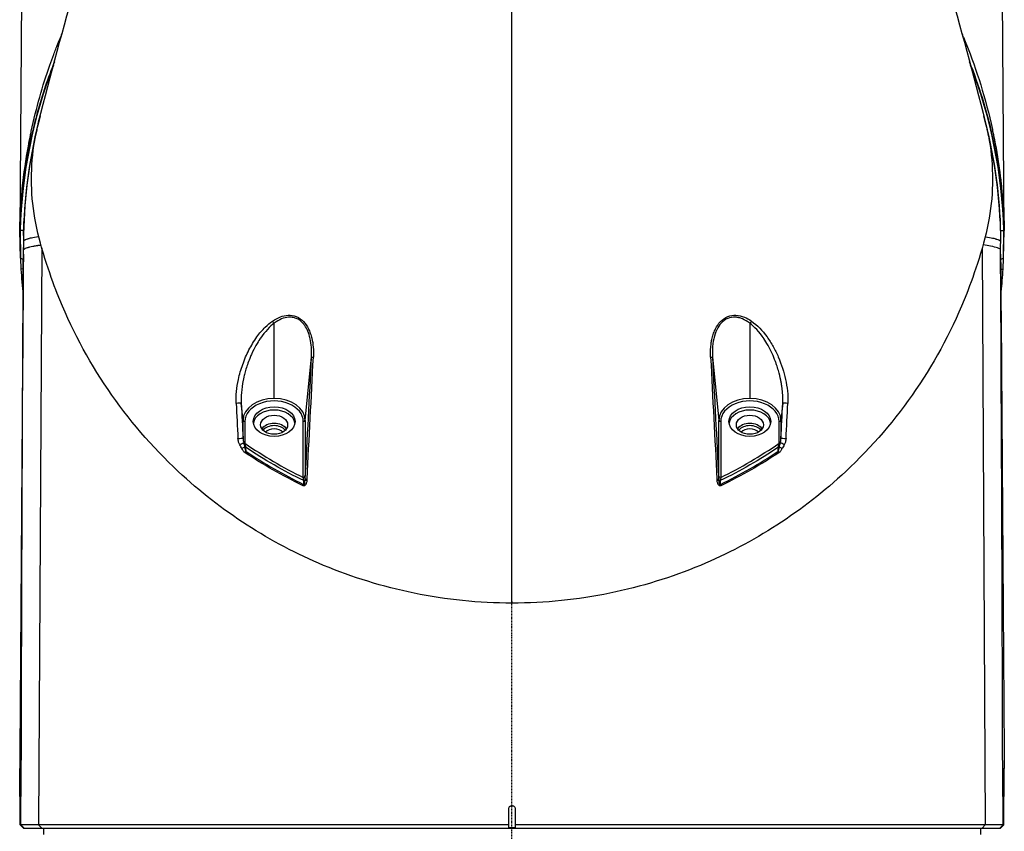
# Model space of a CAD drawing. Header units: millimetres. Extents: x 0 to 4378, y 0 to 2376.
# Tile 125 of 211: x 2221 to 2374, y 693 to 819. Entities that reach past the tile are written whole.
import ezdxf

# ---------------------------------------------------------------- set-up
doc = ezdxf.new("R2010")
doc.units = ezdxf.units.MM
doc.header["$LTSCALE"] = 0.2
doc.linetypes.add('CENTER2', pattern=[1.125, 0.75, -0.125, 0.125, -0.125])
doc.layers.add('02_Center Line', color=1, linetype='CENTER2')

# ---------------------------------------------------------------- blocks, each defined once
blk = doc.blocks.new('Blk$A25K1-2P24H')
for p, q in [((-76, 278.67), (-76.58, 199)), ((76.58, 199), (76, 278.67)), ((-76.5, 199), (-76.58, 199)), ((-76.45, 194.71), (-76.58, 199)), ((-76.5, 199), (-76.45, 194.71)), ((-75.99, 198.23), (-76, 199)), ((76, 199), (75.99, 198.23)), ((76.45, 194.71), (76.5, 199)), ((76.45, 194.71), (76.58, 199)), ((76.5, 199), (76.58, 199)), ((-76.01, 195.33), (-76, 196.38)), ((-76, 197.41), (-76, 197.32)), ((-73.14, 196.31), (-73.63, 106.5)), ((73.14, 196.3), (73.63, 106.5)), ((76, 197.29), (76, 197)), ((76.01, 195.33), (76.01, 196.38)), ((-76.45, 194.71), (-76.38, 193)), ((-76.02, 194.51), (-76.45, 194.71)), ((-76.45, 194.71), (-76.45, 194.71)), ((76.45, 194.71), (76.02, 194.51)), ((76.38, 193), (76.45, 194.71)), ((76.45, 194.71), (76.45, 194.71)), ((-76.03, 193.02), (-76.38, 193)), ((76.03, 193.01), (76.38, 193)), ((-36.01, 185.57), (-36.01, 185.57)), ((-35.32, 185.77), (-35.32, 185.77)), ((-35.2, 185.79), (-35.2, 185.79)), ((35.19, 185.46), (35.19, 185.46)), ((35.2, 185.79), (35.2, 185.79)), ((35.32, 185.77), (35.32, 185.77)), ((35.32, 185.43), (35.32, 185.43)), ((36.01, 185.58), (36.01, 185.57)), ((-37.49, 184.17), (-37.49, 184.17)), ((-37, 172.89), (-37, 184.57)), ((-36.93, 185.12), (-36.93, 185.12)), ((-36.71, 185.25), (-36.71, 185.25)), ((-36.71, 184.78), (-36.71, 184.78)), ((-36.01, 185.18), (-36.01, 185.18)), ((36.01, 185.18), (36.01, 185.17)), ((36.71, 185.25), (36.71, 185.25)), ((36.71, 184.78), (36.71, 184.78)), ((36.94, 185.12), (36.94, 185.12)), ((36.94, 184.62), (36.94, 184.62)), ((37, 184.57), (37, 172.89)), ((37.49, 184.17), (37.49, 184.17)), ((-41.25, 179.72), (-41.25, 179.72)), ((-41.12, 180), (-41.12, 180)), ((-40.87, 180.49), (-40.87, 180.49)), ((-40.16, 180.49), (-40.16, 180.49)), ((-32.16, 169.46), (-31.18, 179.32)), ((-31.16, 180), (-31.16, 180)), ((30.88, 180), (30.88, 180)), ((30.88, 179.89), (30.88, 179.89)), ((31.16, 180), (31.16, 180)), ((31.18, 179.32), (32.16, 169.46)), ((40.16, 180.49), (40.16, 180.49)), ((41.12, 180), (41.12, 180)), ((41.25, 179.72), (41.25, 179.72)), ((-73.25, 176.8), (-73.25, 176.8)), ((-73.25, 176.43), (-73.25, 176.43)), ((73.25, 176.8), (73.25, 176.8)), ((73.25, 176.43), (73.25, 176.43)), ((-73.26, 175.03), (-73.26, 175.03)), ((-41.85, 175.48), (-41.85, 175.48)), ((41.85, 175.48), (41.85, 175.48)), ((73.26, 175.03), (73.26, 175.03)), ((-41.84, 169.46), (-42.11, 172.13)), ((42.11, 172.13), (41.84, 169.46)), ((-41.84, 166.67), (-41.84, 169.46)), ((-41.54, 169.27), (-41.54, 165.89)), ((-32.46, 160.56), (-32.46, 169.27)), ((-32.16, 169.46), (-32.16, 160.76)), ((32.16, 160.76), (32.16, 169.46)), ((32.46, 169.27), (32.46, 160.56)), ((41.54, 165.89), (41.54, 169.27)), ((41.84, 169.46), (41.84, 166.67)), ((0, 141.02), (0, 141.15)), ((-76.45, 106.5), (-76.58, 115.3)), ((-76.5, 106.5), (-76.58, 115.26)), ((-76.38, 106.5), (-76.33, 115.3)), ((76.33, 115.3), (76.58, 115.3)), ((76.38, 106.5), (76.33, 115.3)), ((76.45, 106.5), (76.58, 115.3)), ((76.5, 106.5), (76.58, 115.26)), ((-0.5, 106.5), (-0.5, 109)), ((0.5, 109), (0.5, 106.5)), ((-76.45, 106.5), (-76.5, 106.5)), ((-76.38, 106.5), (-76.45, 106.5)), ((-76.45, 106.5), (-76.45, 106.5)), ((-76.45, 106.5), (-75.94, 106)), ((-75.88, 106), (-76.38, 106.5)), ((-76, 106), (-73.15, 106)), ((-73.15, 106), (-73.63, 106.5)), ((-73.15, 106), (76, 106)), ((-72.87, 106), (-72.89, 105)), ((-0.5, 106.04), (-0.5, 106.5)), ((0.5, 106.5), (0.5, 106.04)), ((72.87, 106), (72.89, 105)), ((73.15, 106), (73.63, 106.5)), ((75.88, 106), (76.38, 106.5)), ((75.94, 106), (76.45, 106.5)), ((76.45, 106.5), (76.38, 106.5)), ((76.45, 106.5), (76.45, 106.5)), ((76.5, 106.5), (76.45, 106.5))]:
    blk.add_line(p, q)
for centre, radius, start, end in [((0, 197), 76.53, 158.7556, 178.5025), ((0, 197), 76.53, 1.4975, 21.2444), ((0, 197), 76.03, 164.8467, 178.495), ((0, 197), 76.03, 1.505, 15.1533), ((0, 197), 73.5, 180.2072, 180.2075), ((0, 197), 73.5, 359.7893, 359.7895), ((-0.37, 196.71), 76.37, 359.8785, 0.2179), ((0, 197), 73.5, 185.3829, 185.3924), ((0, 197), 73.5, 354.6076, 354.6171)]:
    blk.add_arc(centre, radius, start, end)
for centre, major_axis, ratio, start_param, end_param in [((-17.35, 199.44), (-9.29, -66.11), 0.87591, 4.604653, 4.865418), ((16.83, 199.4), (9.47, -66.39), 0.879863, 1.414847, 1.416237), ((75.93, 197.18), (-0.02, 2.39), 0.030246, 4.202837, 4.36839), ((-37, 184.9), (0.286, -0.41), 0.444898, 4.400491, 5.2809), ((37, 184.9), (0.286, 0.41), 0.444898, 4.143878, 5.024287), ((-52.94, 286.6), (24.26, 576.06), 0.046332, 4.493396, 4.527011), ((-53.74, 286.17), (24, 573.85), 0.04834, 4.493299, 4.527069), ((-30.68, 179.29), (-0.499, 0.025), 0.02787, 0.049364, 1.121598), ((30.68, 179.29), (0.499, 0.025), 0.02787, 5.161587, 6.233821), ((53.74, 286.17), (24, -573.85), 0.04834, 4.897709, 4.931479), ((52.94, 286.6), (24.26, -576.06), 0.046332, 4.897767, 4.931382), ((-42.61, 172.1), (0.499, 0.024), 0.028383, 0.049365, 2.198085), ((1654.62, 281.15), (-35.27, 2102.96), 0.808443, 1.609113, 1.611712), ((-37, 169.46), (-4.84, 0), 0.707107, 4.712389, 6.283185), ((-37, 169.27), (4.54, 0), 0.707107, 0, 3.141593), ((-37, 169.46), (4.84, 0), 0.707107, 0, 1.570796), ((37, 169.46), (-4.84, 0), 0.707107, 4.712389, 6.283185), ((37, 169.27), (4.54, 0), 0.707107, 0, 3.141593), ((37, 169.46), (4.84, 0), 0.707107, 0, 1.570796), ((42.61, 172.1), (-0.499, 0.024), 0.028383, 4.085101, 6.23382), ((-1654.62, 281.15), (-35.27, -2102.96), 0.808443, 1.52988, 1.53248), ((-37, 167.22), (7.75, 0), 0.707107, 2.424239, 2.4243), ((-37, 167.22), (7.75, 0), 0.707107, 2.283896, 2.283897), ((-37, 168.77), (3.25, 0), 0.707107, 0.107902, 3.033691), ((-37, 167.22), (7.75, 0), 0.707107, 0.799981, 0.799983), ((37, 167.22), (-7.75, 0), 0.707107, 5.483202, 5.483204), ((37, 168.77), (3.25, 0), 0.707107, 0.107902, 3.033691), ((37, 167.22), (-7.75, 0), 0.707107, 3.999288, 3.999289), ((37, 167.22), (-7.75, 0), 0.707107, 3.858885, 3.858947), ((-41.54, 169.48), (-0.3, 0), 0.707107, 0.069813, 1.570796), ((-37, 167.5), (-2.1, 0), 0.707107, 3.584504, 5.840274), ((-37, 167.22), (-2, 0), 0.707107, 3.66913, 5.755643), ((-32.46, 169.48), (0.3, 0), 0.707107, 4.712389, 6.213372), ((32.46, 169.48), (-0.3, 0), 0.707107, 0.069813, 1.570796), ((37, 167.5), (-2.1, 0), 0.707107, 3.584504, 5.840274), ((37, 167.22), (2, 0), 0.707107, 0.52754, 2.614053), ((41.54, 169.48), (0.3, 0), 0.707107, 4.712389, 6.213372), ((-37, 166.97), (-1.65, 0), 0.707107, 3.750767, 5.674007), ((37, 166.97), (1.65, 0), 0.707107, 0.609177, 2.532416), ((-41.54, 166.11), (0.3, 0), 0.707107, 4.019744, 4.712389), ((41.54, 166.11), (0.3, 0), 0.707107, 4.712389, 5.405034), ((-41.53, 165.4), (0.3, 0.008), 0.418182, 4.470115, 5.028586), ((-41.38, 164.5), (0.192, 0.308), 0.345657, 1.272872, 1.942649), ((41.38, 164.5), (0.192, -0.308), 0.345657, 1.198944, 1.868721), ((41.53, 165.4), (0.3, -0.008), 0.418182, 4.396192, 4.954663), ((-32.37, 159.35), (0.157, 0.324), 0.28027, 1.247768, 1.890835), ((-32.46, 160.77), (0.3, 0), 0.707107, 4.712389, 6.213372), ((-32.8, 159.12), (0.01, 2.17), 0.209379, 5.168689, 5.43977), ((-32.47, 160.19), (0.3, -0.009), 0.382078, 4.977716, 6.084339), ((-32.27, 159.76), (0.07, 1.59), 0.053729, 5.097681, 5.393068), ((-54.91, 121.93), (22.85, 39.03), 0.074703, 6.110717, 6.139595), ((54.91, 121.93), (-22.85, 39.03), 0.074703, 0.14359, 0.172469), ((0, 221.54), (0, -68.82), 0.998626, 0.487062, 0.487063), ((32.47, 160.19), (-0.3, -0.009), 0.382068, 0.200064, 1.30596), ((32.37, 159.35), (0.157, -0.324), 0.280271, 1.250776, 1.893777), ((-0.46, 187.01), (-0.43, 661.01), 0.000653, 4.642965, 4.644969), ((545.2, 111.91), (-622.17, 3.39), 0.000229, 6.237584, 6.247163)]:
    blk.add_ellipse(centre, major_axis=major_axis, ratio=ratio, start_param=start_param, end_param=end_param)
for centre, major_axis in [((-37, 169.27), (3.25, 0)), ((37, 169.27), (3.25, 0)), ((-37, 168.77), (2.1, 0)), ((37, 168.77), (2.1, 0))]:
    blk.add_ellipse(centre, major_axis=major_axis, ratio=0.707107)
for points in [[(-73.63, 215.9), (-69.92, 230.63), (-65.63, 245.21), (-61.06, 259.66)], [(61.06, 259.66), (65.63, 245.21), (69.92, 230.63), (73.63, 215.9)], [(73.92, 214.65), (75.27, 209.01), (75.97, 203.21), (76, 197.41)], [(-76, 199), (-76.18, 199), (-76.37, 199), (-76.5, 199)], [(76, 199), (76.18, 199), (76.37, 199), (76.5, 199)], [(-76, 197.29), (-76, 197.16), (-76, 197.07), (-76, 197)], [(76.01, 196.38), (76, 196.43), (76, 196.49), (76, 196.54)], [(-76.01, 195.33), (-76.2, 168.65), (-76.39, 141.98), (-76.58, 115.3)], [(-76.33, 115.3), (-76.26, 142.19), (-76.15, 169.07), (-76.01, 195.96)], [(76.33, 115.3), (76.26, 142.19), (76.15, 169.07), (76, 195.99)], [(76.01, 195.33), (76.21, 168.65), (76.39, 141.98), (76.58, 115.3)], [(-76.38, 193), (-76.31, 191.65), (-76.2, 190.3), (-76.06, 188.96)], [(-31.16, 180), (-31.16, 180), (-31.16, 180), (-31.16, 180)], [(31.16, 180), (31.16, 180), (31.16, 180), (31.16, 180)], [(-42.89, 173.42), (-42.89, 173.42), (-42.89, 173.42), (-42.89, 173.42)], [(-42.11, 172.13), (-42.02, 170.31), (-41.93, 168.5), (-41.84, 166.67)], [(41.84, 166.67), (41.93, 168.5), (42.02, 170.31), (42.11, 172.13)], [(-42, 165.06), (-42.08, 165.22), (-42.23, 165.46), (-42.34, 165.66)], [(-41.74, 165.94), (-41.69, 165.76), (-41.65, 165.54), (-41.6, 165.28)], [(-41.54, 165.89), (-38.64, 163.9), (-35.61, 162.12), (-32.46, 160.56)], [(32.46, 160.56), (35.61, 162.12), (38.64, 163.9), (41.54, 165.89)], [(41.6, 165.28), (41.65, 165.54), (41.69, 165.76), (41.74, 165.94)], [(42.34, 165.66), (42.25, 165.49), (42.09, 165.23), (42, 165.06)], [(-41.6, 165.28), (-41.73, 165.23), (-41.9, 165.14), (-42, 165.06)], [(-41.6, 165.28), (-41.54, 164.97), (-41.47, 164.76), (-41.42, 164.66)], [(-32.51, 159.29), (-35.74, 160.85), (-38.76, 162.59), (-41.54, 164.45)], [(-41.44, 165.28), (-41.43, 165.07), (-41.43, 164.87), (-41.42, 164.66)], [(-32.39, 160.08), (-35.52, 161.59), (-38.54, 163.33), (-41.44, 165.28)], [(-41.42, 164.66), (-38.54, 162.72), (-35.53, 161), (-32.41, 159.49)], [(41.44, 165.28), (38.54, 163.33), (35.52, 161.59), (32.39, 160.08)], [(32.41, 159.49), (35.53, 161), (38.54, 162.72), (41.42, 164.66)], [(41.54, 164.45), (38.76, 162.59), (35.74, 160.85), (32.51, 159.29)], [(41.42, 164.66), (41.47, 164.76), (41.54, 164.97), (41.6, 165.28)], [(41.42, 164.66), (41.43, 164.87), (41.43, 165.07), (41.44, 165.28)], [(42, 165.06), (41.9, 165.14), (41.73, 165.23), (41.6, 165.28)], [(-32.41, 159.49), (-32.4, 159.69), (-32.4, 159.88), (-32.39, 160.08)], [(-32.17, 160.16), (-32.17, 160.22), (-32.17, 160.29), (-32.16, 160.35)], [(-32.17, 160.16), (-32.14, 160.14), (-32.04, 160.11), (-31.9, 160.09)], [(-32.16, 160.36), (-32.15, 160.34), (-32.04, 160.33), (-31.88, 160.32)], [(31.88, 160.32), (32.04, 160.33), (32.15, 160.34), (32.16, 160.36)], [(31.9, 160.09), (32.04, 160.11), (32.14, 160.14), (32.17, 160.16)], [(32.46, 160.56), (32.31, 160.56), (32.17, 160.65), (32.16, 160.76)], [(32.16, 160.36), (32.16, 160.5), (32.16, 160.64), (32.16, 160.76)], [(32.16, 160.35), (32.17, 160.29), (32.17, 160.22), (32.17, 160.16)], [(32.46, 160.56), (32.43, 160.39), (32.4, 160.22), (32.39, 160.08)], [(32.39, 160.08), (32.4, 159.88), (32.4, 159.69), (32.41, 159.49)], [(-76, 106), (-76.18, 106.18), (-76.37, 106.37), (-76.5, 106.5)], [(76, 106), (76.18, 106.18), (76.37, 106.37), (76.5, 106.5)]]:
    blk.add_open_spline(points, degree=3)
for points, knots in [([(0, 142.47), (0, 164.51), (0, 184.06), (0, 201.14), (0, 218.21), (0, 232.8), (0, 244.92)], [0, 0, 0, 0, 0.5, 0.5, 0.5, 1, 1, 1, 1]), ([(-76.58, 199), (-76.58, 199.1), (-76.57, 199.3), (-76.56, 199.6), (-76.56, 199.65), (-76.56, 199.7), (-76.56, 199.76), (-76.56, 199.81), (-76.55, 199.92), (-76.55, 199.93), (-76.55, 199.99), (-76.55, 200.18), (-76.53, 200.5), (-76.53, 200.55), (-76.53, 200.61), (-76.52, 200.67), (-76.52, 200.73), (-76.52, 200.82), (-76.52, 200.86), (-76.49, 201.49), (-76.45, 202.08), (-76.41, 202.72), (-76.37, 203.35), (-76.32, 203.98), (-76.26, 204.6), (-76.2, 205.22), (-76.15, 205.77), (-76.07, 206.42), (-75.82, 208.72), (-75.48, 210.88), (-75.09, 212.91), (-75.03, 213.2), (-74.98, 213.45), (-74.92, 213.77), (-74.87, 214.01), (-74.82, 214.25), (-74.77, 214.48), (-74, 218.11), (-73.03, 221.52), (-71.9, 224.72), (-71.7, 225.29), (-71.5, 225.85), (-71.29, 226.4), (-71.18, 226.68), (-71.08, 226.95), (-70.97, 227.23), (-70.92, 227.36), (-70.86, 227.5), (-70.81, 227.64), (-70.76, 227.77), (-70.72, 227.86), (-70.65, 228.04), (-70.5, 228.42), (-70.34, 228.79), (-70.19, 229.16), (-70.13, 229.3), (-70.07, 229.44), (-70.01, 229.59)], [0.0000015, 0.0000015, 0.0000015, 0.0000015, 0.0029297, 0.0029297, 0.0029297, 0.003418, 0.003418, 0.003418, 0.0039063, 0.0039063, 0.0039063, 0.0068359, 0.0068359, 0.0068359, 0.0073242, 0.0073242, 0.0073242, 0.0078125, 0.0078125, 0.0078125, 0.015625, 0.015625, 0.015625, 0.0234375, 0.0234375, 0.0234375, 0.03125, 0.03125, 0.03125, 0.0585938, 0.0585938, 0.0585938, 0.0625, 0.0625, 0.0625, 0.0653592, 0.0653592, 0.0653592, 0.109375, 0.109375, 0.109375, 0.1171875, 0.1171875, 0.1171875, 0.1210938, 0.1210938, 0.1210938, 0.1230469, 0.1230469, 0.1230469, 0.125, 0.125, 0.125, 0.1291179, 0.1291179, 0.1291179, 0.1307229, 0.1307229, 0.1307229, 0.1307229]), ([(70.01, 229.59), (70.07, 229.44), (70.13, 229.3), (70.19, 229.16), (70.2, 229.14), (70.21, 229.12), (70.21, 229.1), (70.29, 228.93), (70.36, 228.75), (70.43, 228.57), (70.5, 228.4), (70.59, 228.18), (70.65, 228.04), (72.28, 223.99), (73.68, 219.55), (74.72, 214.74), (74.73, 214.66), (74.75, 214.57), (74.77, 214.48), (74.82, 214.24), (74.88, 213.98), (74.92, 213.77), (75.27, 212.07), (75.58, 210.26), (75.83, 208.36), (75.88, 208.04), (75.92, 207.72), (75.96, 207.4), (75.98, 207.24), (76, 207.08), (76.02, 206.91), (76.03, 206.83), (76.04, 206.75), (76.05, 206.67), (76.05, 206.63), (76.06, 206.59), (76.06, 206.55), (76.07, 206.51), (76.07, 206.5), (76.07, 206.42), (76.51, 202.54), (76.55, 200.14), (76.57, 199.31), (76.58, 199.15), (76.58, 199.04), (76.58, 199)], [0.8692765, 0.8692765, 0.8692765, 0.8692765, 0.8708814, 0.8708814, 0.8708814, 0.8710938, 0.8710938, 0.8710938, 0.8730469, 0.8730469, 0.8730469, 0.875, 0.875, 0.875, 0.9335938, 0.9335938, 0.9335938, 0.934619, 0.934619, 0.934619, 0.9375, 0.9375, 0.9375, 0.9609375, 0.9609375, 0.9609375, 0.9648438, 0.9648438, 0.9648438, 0.9667969, 0.9667969, 0.9667969, 0.9677734, 0.9677734, 0.9677734, 0.9682617, 0.9682617, 0.9682617, 0.96875, 0.96875, 0.96875, 0.9949052, 0.9949052, 0.9949052, 0.9999923, 0.9999923, 0.9999923, 0.9999923]), ([(-71.18, 225.28), (-72.19, 222.75), (-73.09, 220.1), (-73.85, 217.35), (-74.01, 216.74), (-74.17, 216.13), (-74.33, 215.52), (-74.4, 215.21), (-74.48, 214.9), (-74.55, 214.59), (-74.59, 214.44), (-74.63, 214.28), (-74.66, 214.12), (-74.68, 214.05), (-74.7, 213.97), (-74.71, 213.89), (-74.72, 213.85), (-74.73, 213.81), (-74.74, 213.77), (-74.75, 213.73), (-74.75, 213.72), (-74.77, 213.66), (-75.95, 208.36), (-76.29, 204.41), (-76.45, 201.94), (-76.55, 200.35), (-76.57, 199.37), (-76.58, 199)], [0.8864035, 0.8864035, 0.8864035, 0.8864035, 0.921875, 0.921875, 0.921875, 0.9296875, 0.9296875, 0.9296875, 0.9335937, 0.9335937, 0.9335937, 0.9355469, 0.9355469, 0.9355469, 0.9365234, 0.9365234, 0.9365234, 0.9370117, 0.9370117, 0.9370117, 0.9375, 0.9375, 0.9375, 0.9755161, 0.9755161, 0.9755161, 0.9999965, 0.9999965, 0.9999965, 0.9999965]), ([(76.58, 199), (76.58, 199.11), (76.57, 199.3), (76.56, 199.6), (76.56, 199.65), (76.56, 199.7), (76.56, 199.75), (76.56, 199.81), (76.55, 199.91), (76.55, 199.92), (76.55, 199.96), (76.55, 200.06), (76.54, 200.21), (76.54, 200.29), (76.53, 200.38), (76.53, 200.49), (76.52, 200.59), (76.51, 200.77), (76.51, 200.85), (76.48, 201.48), (76.44, 202.08), (76.39, 202.69), (76.35, 203.31), (76.29, 203.92), (76.23, 204.53), (76.2, 204.84), (76.17, 205.15), (76.14, 205.45), (76.1, 205.76), (76.07, 206.01), (76.03, 206.37), (75.76, 208.53), (75.43, 210.43), (75.1, 212.08), (75.05, 212.36), (74.99, 212.63), (74.93, 212.89), (74.91, 213.02), (74.88, 213.15), (74.85, 213.28), (74.82, 213.41), (74.8, 213.5), (74.77, 213.66), (73.85, 217.75), (72.63, 221.63), (71.18, 225.28)], [0.0000019, 0.0000019, 0.0000019, 0.0000019, 0.0029297, 0.0029297, 0.0029297, 0.003418, 0.003418, 0.003418, 0.0039062, 0.0039062, 0.0039062, 0.0058594, 0.0058594, 0.0058594, 0.0068359, 0.0068359, 0.0068359, 0.0078125, 0.0078125, 0.0078125, 0.015625, 0.015625, 0.015625, 0.0234375, 0.0234375, 0.0234375, 0.0273437, 0.0273437, 0.0273437, 0.03125, 0.03125, 0.03125, 0.0546875, 0.0546875, 0.0546875, 0.0585937, 0.0585937, 0.0585937, 0.0605469, 0.0605469, 0.0605469, 0.0625, 0.0625, 0.0625, 0.1136, 0.1136, 0.1136, 0.1136]), ([(0, 141.02), (-5.15, 141.02), (-10.25, 141.54), (-20.15, 143.57), (-24.87, 145.04), (-37.59, 150.36), (-45.25, 155.28), (-60.12, 169.18), (-66.57, 178.61), (-71.87, 192.07), (-73.54, 196.94), (-74.92, 204.95), (-74.92, 208.98), (-74.08, 213.95), (-73.87, 214.92), (-73.63, 215.9)], [-5.53843, -5.53843, -5.53843, -5.53843, -5.033367, -5.033367, -4.529525, -4.529525, -3.586736, -3.586736, -2.424927, -2.424927, -2.113637, -2.113637, -1.799037, -1.799037, -1.725643, -1.725643, -1.725643, -1.725643]), ([(73.63, 215.9), (73.87, 214.92), (74.08, 213.94), (74.92, 208.98), (74.92, 204.95), (73.54, 196.94), (71.87, 192.07), (66.57, 178.61), (60.12, 169.18), (45.25, 155.28), (37.59, 150.36), (24.87, 145.04), (20.15, 143.57), (10.25, 141.54), (5.15, 141.02), (0, 141.02)], [1.72518, 1.72518, 1.72518, 1.72518, 1.800114, 1.800114, 2.12175, 2.12175, 2.440002, 2.440002, 3.627796, 3.627796, 4.591672, 4.591672, 5.106783, 5.106783, 5.623142, 5.623142, 5.623142, 5.623142]), ([(-73.61, 198.03), (-74.11, 197.96), (-74.47, 197.89), (-74.88, 197.8), (-75, 197.78), (-75.14, 197.74), (-75.19, 197.73), (-75.25, 197.71), (-75.27, 197.7), (-75.3, 197.7), (-75.32, 197.69), (-75.35, 197.68), (-75.37, 197.67), (-75.52, 197.63), (-75.61, 197.6), (-75.72, 197.55), (-75.75, 197.54), (-75.8, 197.51), (-75.81, 197.5), (-75.88, 197.46), (-75.9, 197.45), (-75.93, 197.42), (-75.94, 197.41), (-75.95, 197.4), (-75.95, 197.4), (-75.97, 197.38), (-75.98, 197.37), (-75.99, 197.35), (-75.99, 197.35), (-75.99, 197.33), (-76, 197.33), (-76, 197.32), (-76, 197.32), (-76, 197.31), (-76, 197.3), (-76, 197.29)], [0.0062124, 0.0062124, 0.0062124, 0.0062124, 0.25, 0.25, 0.375, 0.375, 0.4375, 0.4375, 0.46875, 0.46875, 0.484375, 0.484375, 0.5, 0.5, 0.625, 0.625, 0.6875, 0.6875, 0.75, 0.75, 0.8125, 0.8125, 0.84375, 0.84375, 0.875, 0.875, 0.90625, 0.90625, 0.9375, 0.9375, 0.953125, 0.953125, 0.96875, 0.96875, 1, 1, 1, 1]), ([(73.61, 198.03), (74.1, 197.96), (74.46, 197.89), (74.74, 197.83), (74.88, 197.8), (74.99, 197.78), (75.09, 197.75), (75.14, 197.74), (75.19, 197.73), (75.23, 197.71), (75.25, 197.71), (75.27, 197.7), (75.29, 197.7), (75.3, 197.7), (75.32, 197.69), (75.34, 197.68), (75.35, 197.68), (75.37, 197.67), (75.39, 197.67), (75.52, 197.63), (75.61, 197.6), (75.68, 197.56), (75.72, 197.55), (75.75, 197.54), (75.77, 197.52), (75.8, 197.51), (75.81, 197.5), (75.85, 197.48), (75.88, 197.46), (75.9, 197.44), (75.92, 197.43), (75.93, 197.42), (75.94, 197.41), (75.94, 197.41), (75.95, 197.4), (75.95, 197.4), (75.96, 197.39), (75.97, 197.38), (75.98, 197.37), (75.98, 197.36), (75.99, 197.35), (75.99, 197.35), (75.99, 197.34), (75.99, 197.33), (76, 197.33), (76, 197.33), (76, 197.32), (76, 197.32), (76, 197.32), (76, 197.31), (76, 197.31), (76, 197.3), (76, 197.3), (76, 197.29), (76, 197.29)], [0.0061932, 0.0061932, 0.0061932, 0.0061932, 0.25, 0.25, 0.25, 0.375, 0.375, 0.375, 0.4375, 0.4375, 0.4375, 0.46875, 0.46875, 0.46875, 0.484375, 0.484375, 0.484375, 0.5, 0.5, 0.5, 0.625, 0.625, 0.625, 0.6875, 0.6875, 0.6875, 0.75, 0.75, 0.75, 0.8125, 0.8125, 0.8125, 0.84375, 0.84375, 0.84375, 0.875, 0.875, 0.875, 0.90625, 0.90625, 0.90625, 0.9375, 0.9375, 0.9375, 0.953125, 0.953125, 0.953125, 0.96875, 0.96875, 0.96875, 0.984375, 0.984375, 0.984375, 0.9999999, 0.9999999, 0.9999999, 0.9999999]), ([(-76.01, 195.96), (-76.01, 195.97), (-76, 195.98), (-76, 196.01), (-75.99, 196.01), (-75.99, 196.02), (-75.99, 196.02), (-75.99, 196.02), (-75.99, 196.03), (-75.98, 196.03), (-75.98, 196.04), (-75.97, 196.05), (-75.96, 196.06), (-75.95, 196.07), (-75.95, 196.07), (-75.94, 196.08), (-75.94, 196.08), (-75.93, 196.09), (-75.92, 196.1), (-75.9, 196.11), (-75.87, 196.13), (-75.84, 196.16), (-75.83, 196.16), (-75.82, 196.17), (-75.82, 196.17), (-75.81, 196.17), (-75.81, 196.18), (-75.8, 196.18), (-75.79, 196.18), (-75.78, 196.19), (-75.76, 196.2), (-75.74, 196.21), (-75.71, 196.22), (-75.67, 196.24), (-75.59, 196.27), (-75.49, 196.31), (-75.35, 196.35), (-75.33, 196.36), (-75.32, 196.36), (-75.3, 196.37), (-75.28, 196.38), (-75.27, 196.38), (-75.26, 196.38), (-75.23, 196.39), (-75.21, 196.4), (-75.18, 196.4), (-75.13, 196.42), (-75.07, 196.43), (-75, 196.45), (-74.87, 196.48), (-74.72, 196.51), (-74.53, 196.55), (-74.34, 196.59), (-74.18, 196.62), (-73.98, 196.65), (-73.93, 196.66), (-73.88, 196.67), (-73.83, 196.68), (-73.8, 196.68), (-73.75, 196.69), (-73.71, 196.7), (-73.67, 196.7), (-73.63, 196.71), (-73.59, 196.72), (-73.46, 196.74), (-73.35, 196.76), (-73.27, 196.77)], [0.0000037, 0.0000037, 0.0000037, 0.0000037, 0.0625, 0.0625, 0.0625, 0.078125, 0.078125, 0.078125, 0.09375, 0.09375, 0.09375, 0.125, 0.125, 0.125, 0.15625, 0.15625, 0.15625, 0.1875, 0.1875, 0.1875, 0.25, 0.25, 0.25, 0.265625, 0.265625, 0.265625, 0.28125, 0.28125, 0.28125, 0.3125, 0.3125, 0.3125, 0.375, 0.375, 0.375, 0.5, 0.5, 0.5, 0.515625, 0.515625, 0.515625, 0.53125, 0.53125, 0.53125, 0.5625, 0.5625, 0.5625, 0.625, 0.625, 0.625, 0.75, 0.75, 0.75, 0.875, 0.875, 0.875, 0.90625, 0.90625, 0.90625, 0.921875, 0.921875, 0.921875, 0.9375, 0.9375, 0.9375, 0.9928776, 0.9928776, 0.9928776, 0.9928776]), ([(-76, 196.71), (-76, 196.67), (-76, 196.63), (-76, 196.61), (-76, 196.58), (-76, 196.5), (-76, 196.48), (-76, 196.4), (-76, 196.23), (-76.01, 195.98)], [0.2742364, 0.2742364, 0.2742364, 0.2742364, 0.375, 0.375, 0.375, 0.5, 0.5, 0.5, 0.9875817, 0.9875817, 0.9875817, 0.9875817]), ([(-76, 197), (-76, 196.89), (-76, 196.86), (-76, 196.74), (-76, 196.73), (-76, 196.72), (-76, 196.71)], [0.0000146, 0.0000146, 0.0000146, 0.0000146, 0.25, 0.25, 0.25, 0.2742364, 0.2742364, 0.2742364, 0.2742364]), ([(76, 195.99), (76, 195.97), (76, 195.98), (76, 195.99), (76, 195.99), (76, 195.99), (75.99, 196), (75.99, 196.01), (75.98, 196.03), (75.97, 196.05), (75.94, 196.08), (75.91, 196.11), (75.87, 196.14), (75.79, 196.19), (75.68, 196.24), (75.54, 196.29), (75.28, 196.39), (74.91, 196.48), (74.44, 196.57), (74.11, 196.63), (73.71, 196.7), (73.27, 196.76)], [0.002912, 0.002912, 0.002912, 0.002912, 0.0417029, 0.0417029, 0.0417029, 0.0441628, 0.0441628, 0.0441628, 0.1096667, 0.1096667, 0.1096667, 0.2153831, 0.2153831, 0.2153831, 0.4078453, 0.4078453, 0.4078453, 0.7502112, 0.7502112, 0.7502112, 0.9951399, 0.9951399, 0.9951399, 0.9951399]), ([(76.06, 188.96), (76.08, 189.13), (76.09, 189.31), (76.23, 190.66), (76.32, 191.83), (76.38, 193)], [0.00065358, 0.00065358, 0.00065358, 0.00065358, 0.00764942, 0.00764942, 0.0538794, 0.0538794, 0.0538794, 0.0538794]), ([(-37.26, 184.9), (-36.85, 185.19), (-36.44, 185.41), (-36.03, 185.56), (-35.63, 185.72), (-35.27, 185.8), (-34.83, 185.82), (-34.4, 185.84), (-33.97, 185.77), (-33.55, 185.6), (-33.12, 185.43), (-32.72, 185.14), (-32.42, 184.83), (-32.42, 184.83), (-32.42, 184.82), (-32.41, 184.82), (-32.12, 184.51), (-31.87, 184.14), (-31.66, 183.72), (-31.55, 183.5), (-31.45, 183.27), (-31.37, 183.03), (-31.28, 182.78), (-31.19, 182.47), (-31.14, 182.25), (-30.93, 181.36), (-30.85, 180.37), (-30.9, 179.29)], [0, 0, 0, 0, 0.125, 0.125, 0.125, 0.25, 0.25, 0.25, 0.375, 0.375, 0.375, 0.5, 0.5, 0.5, 0.501126, 0.501126, 0.501126, 0.625, 0.625, 0.625, 0.6875, 0.6875, 0.6875, 0.75, 0.75, 0.75, 1, 1, 1, 1]), ([(-31.18, 179.32), (-31.13, 180.38), (-31.21, 181.34), (-31.39, 182.15), (-31.42, 182.28), (-31.45, 182.41), (-31.48, 182.53), (-31.7, 183.31), (-32.01, 183.93), (-32.37, 184.39), (-32.42, 184.46), (-32.45, 184.49), (-32.53, 184.58), (-32.54, 184.59), (-32.54, 184.59), (-32.55, 184.6), (-32.85, 184.93), (-33.19, 185.17), (-33.56, 185.32), (-33.75, 185.4), (-33.95, 185.46), (-34.15, 185.49), (-34.35, 185.52), (-34.6, 185.53), (-34.77, 185.52), (-34.77, 185.52), (-34.77, 185.52), (-34.78, 185.52), (-35.46, 185.46), (-36.22, 185.16), (-37, 184.57)], [0, 0, 0, 0, 0.215016, 0.215016, 0.215016, 0.25, 0.25, 0.25, 0.46875, 0.46875, 0.46875, 0.5, 0.5, 0.5, 0.503131, 0.503131, 0.503131, 0.625, 0.625, 0.625, 0.6875, 0.6875, 0.6875, 0.748604, 0.748604, 0.748604, 0.75, 0.75, 0.75, 1, 1, 1, 1]), ([(30.9, 179.29), (30.87, 179.83), (30.88, 180.35), (30.92, 180.84), (30.94, 181.09), (30.97, 181.33), (31, 181.56), (31.04, 181.8), (31.07, 181.97), (31.14, 182.24), (31.2, 182.51), (31.28, 182.77), (31.36, 183.01), (31.45, 183.26), (31.55, 183.5), (31.66, 183.72), (31.87, 184.14), (32.09, 184.48), (32.41, 184.82), (32.42, 184.82), (32.42, 184.83), (32.42, 184.83), (32.75, 185.17), (33.13, 185.43), (33.55, 185.6), (33.97, 185.77), (34.43, 185.84), (34.83, 185.82), (35.27, 185.8), (35.7, 185.7), (36.15, 185.52), (36.52, 185.37), (36.89, 185.16), (37.26, 184.9)], [0, 0, 0, 0, 0.125, 0.125, 0.125, 0.1875, 0.1875, 0.1875, 0.249375, 0.249375, 0.249375, 0.311109, 0.311109, 0.311109, 0.375, 0.375, 0.375, 0.498967, 0.498967, 0.498967, 0.5, 0.5, 0.5, 0.625, 0.625, 0.625, 0.749465, 0.749465, 0.749465, 0.88736, 0.88736, 0.88736, 1, 1, 1, 1]), ([(37, 184.57), (36.61, 184.87), (36.23, 185.09), (35.85, 185.25), (35.67, 185.32), (35.48, 185.38), (35.3, 185.43), (35.12, 185.47), (34.99, 185.5), (34.78, 185.52), (34.77, 185.52), (34.77, 185.52), (34.77, 185.52), (34.34, 185.55), (33.94, 185.48), (33.56, 185.32), (33.37, 185.24), (33.19, 185.14), (33.02, 185.02), (32.93, 184.96), (32.85, 184.89), (32.77, 184.81), (32.69, 184.75), (32.61, 184.66), (32.55, 184.6), (32.54, 184.59), (32.54, 184.58), (32.53, 184.58), (32.05, 184.04), (31.63, 183.23), (31.39, 182.15), (31.28, 181.66), (31.2, 181.12), (31.18, 180.53), (31.16, 180.15), (31.16, 179.74), (31.18, 179.32)], [0, 0, 0, 0, 0.125, 0.125, 0.125, 0.1875, 0.1875, 0.1875, 0.25, 0.25, 0.25, 0.251126, 0.251126, 0.251126, 0.375, 0.375, 0.375, 0.4375, 0.4375, 0.4375, 0.46875, 0.46875, 0.46875, 0.495934, 0.495934, 0.495934, 0.5, 0.5, 0.5, 0.784538, 0.784538, 0.784538, 0.914306, 0.914306, 0.914306, 1, 1, 1, 1]), ([(-42.9, 172.1), (-42.96, 173.34), (-42.83, 174.55), (-42.55, 175.83), (-42.47, 176.22), (-42.37, 176.61), (-42.26, 177), (-42.04, 177.75), (-41.77, 178.53), (-41.43, 179.32), (-41.1, 180.08), (-40.74, 180.78), (-40.35, 181.41), (-40.13, 181.78), (-39.91, 182.12), (-39.68, 182.44), (-39.27, 183.01), (-38.84, 183.52), (-38.38, 183.97), (-38.02, 184.32), (-37.65, 184.63), (-37.26, 184.9)], [0.0000086, 0.0000086, 0.0000086, 0.0000086, 0.2656332, 0.2656332, 0.2656332, 0.3458395, 0.3458395, 0.3458395, 0.4995902, 0.4995902, 0.4995902, 0.6478714, 0.6478714, 0.6478714, 0.7326348, 0.7326348, 0.7326348, 0.8832481, 0.8832481, 0.8832481, 1, 1, 1, 1]), ([(-37, 184.57), (-37.66, 184.07), (-38.41, 183.31), (-39.14, 182.23), (-39.16, 182.2), (-39.2, 182.15), (-39.21, 182.13), (-39.23, 182.1), (-39.23, 182.09), (-39.25, 182.07), (-39.38, 181.88), (-39.58, 181.56), (-39.84, 181.1), (-40.05, 180.73), (-40.29, 180.27), (-40.54, 179.7), (-40.62, 179.51), (-40.73, 179.26), (-40.8, 179.09), (-41.07, 178.42), (-41.28, 177.79), (-41.44, 177.23), (-41.52, 176.95), (-41.59, 176.68), (-41.65, 176.43), (-41.68, 176.3), (-41.71, 176.18), (-41.73, 176.06), (-41.75, 176.01), (-41.76, 175.95), (-41.77, 175.89), (-41.78, 175.84), (-41.79, 175.81), (-41.8, 175.73), (-41.81, 175.72), (-41.81, 175.71), (-41.81, 175.71), (-42.08, 174.33), (-42.16, 173.13), (-42.11, 172.13)], [0, 0, 0, 0, 0.2421875, 0.2421875, 0.2421875, 0.2491558, 0.2491558, 0.2491558, 0.2607924, 0.2607924, 0.2607924, 0.375, 0.375, 0.375, 0.46875, 0.46875, 0.46875, 0.5, 0.5, 0.5, 0.625, 0.625, 0.625, 0.6875, 0.6875, 0.6875, 0.71875, 0.71875, 0.71875, 0.734375, 0.734375, 0.734375, 0.75, 0.75, 0.75, 0.7511419, 0.7511419, 0.7511419, 1, 1, 1, 1]), ([(42.11, 172.13), (42.13, 172.63), (42.13, 173.18), (42.08, 173.78), (42.06, 174.08), (42.02, 174.4), (41.98, 174.72), (41.95, 174.88), (41.93, 175.05), (41.9, 175.22), (41.88, 175.3), (41.87, 175.38), (41.85, 175.47), (41.84, 175.55), (41.82, 175.65), (41.81, 175.71), (41.81, 175.71), (41.81, 175.72), (41.8, 175.73), (41.72, 176.16), (41.6, 176.66), (41.44, 177.23), (41.36, 177.51), (41.26, 177.81), (41.16, 178.12), (41.1, 178.27), (41.05, 178.43), (40.99, 178.6), (40.93, 178.76), (40.88, 178.88), (40.8, 179.08), (40.72, 179.29), (40.63, 179.49), (40.55, 179.68), (40.29, 180.25), (40.05, 180.73), (39.84, 181.1), (39.58, 181.57), (39.37, 181.89), (39.24, 182.09), (39.23, 182.1), (39.23, 182.1), (39.23, 182.1), (39.23, 182.1), (39.22, 182.11), (39.21, 182.13), (38.45, 183.26), (37.68, 184.06), (37, 184.57)], [0, 0, 0, 0, 0.125, 0.125, 0.125, 0.1875, 0.1875, 0.1875, 0.21875, 0.21875, 0.21875, 0.234375, 0.234375, 0.234375, 0.2483723, 0.2483723, 0.2483723, 0.25, 0.25, 0.25, 0.375, 0.375, 0.375, 0.4375, 0.4375, 0.4375, 0.46875, 0.46875, 0.46875, 0.499623, 0.499623, 0.499623, 0.5301242, 0.5301242, 0.5301242, 0.625, 0.625, 0.625, 0.7421875, 0.7421875, 0.7421875, 0.7460938, 0.7460938, 0.7460938, 0.75, 0.75, 0.75, 1, 1, 1, 1]), ([(37.26, 184.9), (38.15, 184.29), (38.95, 183.45), (39.68, 182.44), (40.01, 181.97), (40.33, 181.47), (40.64, 180.93), (40.91, 180.43), (41.18, 179.89), (41.43, 179.32), (41.94, 178.13), (42.3, 176.98), (42.55, 175.83), (42.68, 175.23), (42.78, 174.63), (42.84, 174.04), (42.91, 173.39), (42.93, 172.75), (42.9, 172.1)], [0, 0, 0, 0, 0.2658153, 0.2658153, 0.2658153, 0.3876726, 0.3876726, 0.3876726, 0.5, 0.5, 0.5, 0.7364594, 0.7364594, 0.7364594, 0.8616082, 0.8616082, 0.8616082, 0.9999914, 0.9999914, 0.9999914, 0.9999914]), ([(-42.63, 166.64), (-42.49, 166.65), (-42.29, 166.66), (-41.96, 166.68), (-41.85, 166.68), (-41.84, 166.67)], [0, 0, 0, 0, 0.5, 0.5, 1, 1, 1, 1]), ([(-42.34, 165.66), (-42.42, 165.8), (-42.48, 165.94), (-42.53, 166.09), (-42.58, 166.26), (-42.62, 166.45), (-42.63, 166.64)], [0.0002087, 0.0002087, 0.0002087, 0.0002087, 0.4551452, 0.4551452, 0.4551452, 1, 1, 1, 1]), ([(-42.34, 165.66), (-42.21, 165.77), (-41.97, 165.89), (-41.82, 165.93), (-41.79, 165.94), (-41.76, 165.94), (-41.74, 165.94)], [0, 0, 0, 0, 0.836009, 0.836009, 0.836009, 1, 1, 1, 1]), ([(-41.84, 166.67), (-41.84, 166.62), (-41.84, 166.57), (-41.83, 166.51), (-41.83, 166.47), (-41.83, 166.44), (-41.82, 166.41), (-41.82, 166.37), (-41.81, 166.31), (-41.81, 166.3), (-41.8, 166.26), (-41.78, 166.14), (-41.74, 165.94)], [0.0000002, 0.0000002, 0.0000002, 0.0000002, 0.25, 0.25, 0.25, 0.375, 0.375, 0.375, 0.5, 0.5, 0.5, 1, 1, 1, 1]), ([(-41.54, 165.89), (-41.53, 165.82), (-41.52, 165.76), (-41.5, 165.66), (-41.5, 165.66), (-41.47, 165.49), (-41.45, 165.38), (-41.44, 165.28)], [0, 0, 0, 0, 0.25, 0.25, 0.5, 0.5, 0.9998898, 0.9998898, 0.9998898, 0.9998898]), ([(41.44, 165.28), (41.45, 165.33), (41.45, 165.38), (41.46, 165.44), (41.47, 165.49), (41.49, 165.58), (41.49, 165.61), (41.5, 165.65), (41.52, 165.75), (41.54, 165.89)], [0.0000001, 0.0000001, 0.0000001, 0.0000001, 0.25, 0.25, 0.25, 0.5, 0.5, 0.5, 1, 1, 1, 1]), ([(41.74, 165.94), (41.76, 166.04), (41.78, 166.12), (41.79, 166.21), (41.8, 166.23), (41.8, 166.27), (41.8, 166.26), (41.83, 166.45), (41.84, 166.57), (41.84, 166.67)], [0, 0, 0, 0, 0.25, 0.25, 0.375, 0.375, 0.5, 0.5, 0.9999998, 0.9999998, 0.9999998, 0.9999998]), ([(42.34, 165.66), (42.15, 165.82), (41.91, 165.91), (41.8, 165.93), (41.77, 165.94), (41.75, 165.94), (41.74, 165.94)], [0, 0, 0, 0, 0.822304, 0.822304, 0.822304, 1, 1, 1, 1]), ([(41.84, 166.67), (41.85, 166.68), (41.96, 166.68), (42.29, 166.66), (42.49, 166.65), (42.63, 166.64)], [0, 0, 0, 0, 0.5, 0.5, 1, 1, 1, 1]), ([(42.63, 166.64), (42.62, 166.45), (42.58, 166.26), (42.53, 166.09), (42.48, 165.94), (42.42, 165.8), (42.34, 165.66)], [0, 0, 0, 0, 0.5448548, 0.5448548, 0.5448548, 0.9997913, 0.9997913, 0.9997913, 0.9997913]), ([(-41.54, 164.45), (-41.61, 164.5), (-41.67, 164.56), (-41.73, 164.63), (-41.83, 164.76), (-41.92, 164.91), (-42, 165.06)], [0, 0, 0, 0, 0.3402826, 0.3402826, 0.3402826, 0.9999994, 0.9999994, 0.9999994, 0.9999994]), ([(42, 165.06), (41.92, 164.91), (41.83, 164.76), (41.73, 164.63), (41.67, 164.56), (41.61, 164.5), (41.54, 164.45)], [0.0000006, 0.0000006, 0.0000006, 0.0000006, 0.6597174, 0.6597174, 0.6597174, 1, 1, 1, 1]), ([(-31.9, 160.09), (-31.92, 159.94), (-31.95, 159.8), (-32, 159.66), (-32.01, 159.61), (-32.03, 159.56), (-32.06, 159.51), (-32.07, 159.48), (-32.09, 159.45), (-32.11, 159.42), (-32.14, 159.38), (-32.17, 159.34), (-32.21, 159.31), (-32.24, 159.29), (-32.27, 159.28), (-32.3, 159.27), (-32.33, 159.26), (-32.37, 159.25), (-32.4, 159.26), (-32.44, 159.26), (-32.47, 159.27), (-32.51, 159.29)], [0.0000002, 0.0000002, 0.0000002, 0.0000002, 0.3652077, 0.3652077, 0.3652077, 0.4983235, 0.4983235, 0.4983235, 0.591727, 0.591727, 0.591727, 0.7190687, 0.7190687, 0.7190687, 0.8047396, 0.8047396, 0.8047396, 0.9029976, 0.9029976, 0.9029976, 1, 1, 1, 1]), ([(-32.41, 159.49), (-32.37, 159.44), (-32.33, 159.44), (-32.31, 159.48), (-32.28, 159.51), (-32.25, 159.59), (-32.24, 159.65), (-32.24, 159.66), (-32.24, 159.66), (-32.24, 159.66), (-32.21, 159.78), (-32.19, 159.94), (-32.17, 160.16)], [0, 0, 0, 0, 0.25, 0.25, 0.25, 0.485638, 0.485638, 0.485638, 0.5, 0.5, 0.5, 1, 1, 1, 1]), ([(32.51, 159.29), (32.47, 159.27), (32.44, 159.26), (32.4, 159.26), (32.37, 159.25), (32.33, 159.26), (32.3, 159.27), (32.27, 159.28), (32.24, 159.29), (32.21, 159.31), (32.17, 159.34), (32.14, 159.38), (32.11, 159.42), (32.09, 159.45), (32.07, 159.48), (32.06, 159.51), (32.03, 159.56), (32.01, 159.61), (32, 159.66), (31.95, 159.8), (31.92, 159.94), (31.9, 160.09)], [0, 0, 0, 0, 0.0970024, 0.0970024, 0.0970024, 0.1952604, 0.1952604, 0.1952604, 0.2809313, 0.2809313, 0.2809313, 0.408273, 0.408273, 0.408273, 0.5016765, 0.5016765, 0.5016765, 0.6347923, 0.6347923, 0.6347923, 0.9999998, 0.9999998, 0.9999998, 0.9999998]), ([(32.17, 160.16), (32.18, 160.05), (32.19, 159.95), (32.2, 159.86), (32.21, 159.78), (32.22, 159.74), (32.24, 159.65), (32.28, 159.48), (32.34, 159.39), (32.41, 159.49)], [0, 0, 0, 0, 0.25, 0.25, 0.25, 0.5, 0.5, 0.5, 1, 1, 1, 1]), ([(-0.5, 109), (-0.5, 109), (-0.5, 109.01), (-0.5, 109.07), (-0.49, 109.13), (-0.44, 109.24), (-0.41, 109.29), (-0.33, 109.38), (-0.29, 109.41), (-0.23, 109.45), (-0.2, 109.46), (-0.15, 109.48), (-0.11, 109.49), (-0.06, 109.5), (-0.05, 109.5), (-0.02, 109.5), (-0.01, 109.5), (0.02, 109.5), (0.03, 109.5), (0.06, 109.5), (0.08, 109.49), (0.14, 109.48), (0.18, 109.47), (0.28, 109.42), (0.32, 109.39), (0.41, 109.3), (0.44, 109.24), (0.47, 109.18), (0.48, 109.14), (0.49, 109.11), (0.5, 109.05), (0.5, 109.02), (0.5, 109)], [-0.1389778, -0.1389778, -0.1389778, -0.1389778, -0.1378437, -0.1378437, -0.1192566, -0.1192566, -0.1019413, -0.1019413, -0.086066, -0.086066, -0.0787327, -0.0787327, -0.0683852, -0.0683852, -0.063402, -0.063402, -0.059624, -0.059624, -0.0560946, -0.0560946, -0.0503902, -0.0503902, -0.037216, -0.037216, -0.0195498, -0.0195498, 0, 0, 0, 0.0111848, 0.0111848, 0.0183966, 0.0183966, 0.0183966, 0.0183966]), ([(-73.63, 106.5), (-74.01, 106.5), (-74.36, 106.5), (-74.97, 106.5), (-75.24, 106.5), (-75.47, 106.5), (-75.74, 106.5), (-75.95, 106.5), (-76.23, 106.5), (-76.32, 106.5), (-76.38, 106.5)], [-0.168217, -0.168217, -0.168217, -0.168217, -0.112739, -0.112739, -0.0571962, -0.0571962, -0.0571962, 0.0076494, 0.0076494, 0.0538794, 0.0538794, 0.0538794, 0.0538794]), ([(-0.5, 106.5), (-6.62, 106.5), (-12.72, 106.5), (-20.66, 106.5), (-22.66, 106.5), (-29.94, 106.5), (-35.06, 106.5), (-42.1, 106.5), (-44.3, 106.5), (-47.69, 106.5), (-48.94, 106.5), (-53.48, 106.5), (-56.56, 106.5), (-60.72, 106.5), (-62.04, 106.5), (-64.2, 106.5), (-65.08, 106.5), (-67.25, 106.5), (-68.38, 106.5), (-69.35, 106.5), (-69.36, 106.5), (-70.08, 106.5), (-70.71, 106.5), (-71.79, 106.5), (-72.24, 106.5), (-73.03, 106.5), (-73.36, 106.5), (-73.63, 106.5)], [5.800469, 5.800469, 5.800469, 5.800469, 6.795497, 6.795497, 7.133919, 7.133919, 8.044119, 8.044119, 8.476657, 8.476657, 8.73854, 8.73854, 9.452783, 9.452783, 9.809627, 9.809627, 10.076618, 10.076618, 10.503938, 10.503938, 10.504538, 10.504538, 10.823061, 10.823061, 11.129357, 11.129357, 11.435575, 11.435575, 11.435575, 11.435575]), ([(0.5, 106.04), (0.42, 106.04), (0.34, 106.04), (0.22, 106.04), (0.17, 106.04), (0.09, 106.04), (0.06, 106.04), (0.01, 106.04), (-0.02, 106.04), (-0.07, 106.04), (-0.1, 106.04), (-0.18, 106.04), (-0.23, 106.04), (-0.36, 106.04), (-0.43, 106.04), (-0.5, 106.04)], [-0.1500041, -0.1500041, -0.1500041, -0.1500041, -0.1266811, -0.1266811, -0.1117248, -0.1117248, -0.1032843, -0.1032843, -0.0960643, -0.0960643, -0.0873524, -0.0873524, -0.0711537, -0.0711537, -0.0500032, -0.0500032, -0.0500032, -0.0500032]), ([(73.63, 106.5), (73.19, 106.5), (72.63, 106.5), (71.23, 106.5), (70.38, 106.5), (68.45, 106.5), (67.41, 106.5), (65.32, 106.5), (64.35, 106.5), (62.78, 106.5), (62.25, 106.5), (60.62, 106.5), (59.5, 106.5), (56.55, 106.5), (54.66, 106.5), (50.69, 106.5), (48.6, 106.5), (40.83, 106.5), (34.64, 106.5), (21.1, 106.5), (13.75, 106.5), (4.54, 106.5), (2.78, 106.5), (1.03, 106.5), (0.85, 106.5), (0.68, 106.5), (0.5, 106.5)], [0.000145, 0.000145, 0.000145, 0.000145, 0.492579, 0.492579, 0.98509, 0.98509, 1.418394, 1.418394, 1.735935, 1.735935, 1.88758, 1.88758, 2.181673, 2.181673, 2.627412, 2.627412, 3.073541, 3.073541, 4.212898, 4.212898, 5.432503, 5.432503, 5.71786, 5.71786, 5.71786, 5.746356, 5.746356, 5.746356, 5.746356]), ([(76.38, 106.5), (76.3, 106.5), (76.19, 106.5), (75.89, 106.5), (75.7, 106.5), (75.47, 106.5), (75.24, 106.5), (74.97, 106.5), (74.36, 106.5), (74.01, 106.5), (73.63, 106.5)], [-3.1954706, -3.1954706, -3.1954706, -3.1954706, -3.1399344, -3.1399344, -3.0843965, -3.0843965, -3.0843965, -3.0288585, -3.0288585, -2.9733757, -2.9733757, -2.9733757, -2.9733757])]:
    blk.add_open_spline(points, degree=3, knots=knots)
at = {"layer": '02_Center Line'}
blk.add_line((0, -10), (0, 1154.52), dxfattribs=at)

msp = doc.modelspace()

# ---------------------------------------------------------------- block references
msp.add_blockref('Blk$A25K1-2P24H', (2297.43, 587.414))

doc.saveas('drawing.dxf')
